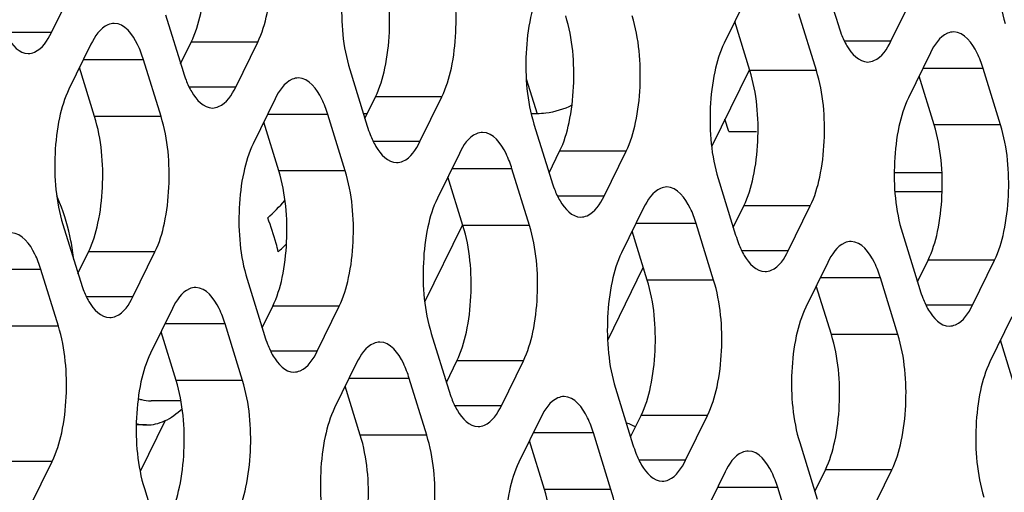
# Model space of a CAD drawing. Header units: millimetres. Extents: x 0 to 420, y 0 to 297.
# Tile 54 of 180: x 201.28 to 207.43, y 68.18 to 71.12. Entities that reach past the tile are written whole.
import ezdxf

# ---------------------------------------------------------------- set-up
doc = ezdxf.new("R2010")
doc.units = ezdxf.units.MM
doc.header["$LTSCALE"] = 23.1
doc.layers.get('0').update_dxf_attribs({"linetype": 'CONTINUOUS'})
doc.layers.add('ASSI', color=7, linetype='CONTINUOUS')

msp = doc.modelspace()

# ---------------------------------------------------------------- linework, layer by layer
at = {"color": 7, "linetype": 'CONTINUOUS'}
for p, q in [((205.833235, 70.81093), (205.600477, 70.336618)), ((203.451324, 70.538805), (203.428297, 70.538805)), ((204.511418, 70.538805), (204.475126, 70.538805)), ((205.706867, 70.428293), (205.683141, 70.505071)), ((205.706867, 70.428293), (205.880113, 70.428293)), ((207.036302, 70.170128), (206.739666, 70.170128)), ((207.037604, 70.052625), (206.744096, 70.052625)), ((203.811461, 69.366733), (204.045748, 69.844159)), ((202.289476, 68.749978), (202.103544, 68.749978)), ((202.075912, 68.599978), (202.011806, 68.599978)), ((202.191836, 68.627381), (202.035832, 68.309479))]:
    msp.add_line(p, q, dxfattribs=at)
at = {"color": 9, "linetype": 'CONTINUOUS'}
msp.add_line((204.444352, 70.75583), (204.511418, 70.538805), dxfattribs=at)
at = {"color": 7, "linetype": 'CONTINUOUS'}
for centre, radius, start, end in [((201.417082, 71.408583), 2.075526, 312.954649, 317.1560486), ((201.455493, 71.225596), 2.114756, 312.9626278, 314.9142756)]:
    msp.add_arc(centre, radius, start, end, dxfattribs=at)
for points, knots in [([(204.729159, 70.591207), (204.678199, 70.566022), (204.604525, 70.543813), (204.529585, 70.538805), (204.511418, 70.538805)], [0, 0, 0, 0, 0.7578065, 1, 1, 1, 1]), ([(202.896744, 69.678021), (202.892748, 69.695717), (202.875049, 69.767404), (202.85172, 69.837677), (202.831386, 69.88952)], [0, 0, 0, 0, 0.24572449, 1, 1, 1, 1]), ([(202.023458, 68.764144), (202.030013, 68.761814), (202.055962, 68.753717), (202.083301, 68.74998), (202.10352, 68.749979)], [0, 0, 0, 0, 0.25600614, 1, 1, 1, 1]), ([(202.075915, 68.59998), (202.094835, 68.59998), (202.133602, 68.60445), (202.212299, 68.631807), (202.265041, 68.670628), (202.297197, 68.700916)], [0, 0, 0, 0, 0.22850166, 0.46651539, 1, 1, 1, 1]), ([(202.011824, 68.608206), (202.017114, 68.606844), (202.03816, 68.602094), (202.059806, 68.59998), (202.075915, 68.59998)], [0, 0, 0, 0, 0.25323619, 1, 1, 1, 1])]:
    msp.add_open_spline(points, degree=3, knots=knots, dxfattribs=at)
at = {"layer": 'ASSI', "color": 7, "linetype": 'CONTINUOUS'}
for p, q in [((206.281621, 71.440418), (206.390551, 71.087921)), ((201.482519, 71.043932), (201.619788, 71.323657)), ((205.816088, 71.257724), (205.678819, 70.977999)), ((206.718816, 70.990891), (206.856085, 71.270615)), ((202.194252, 71.153854), (202.303182, 70.801357)), ((206.253282, 70.808196), (206.144352, 71.160693)), ((205.838805, 70.808196), (205.744789, 71.112432)), ((201.728718, 70.971159), (201.591449, 70.691435)), ((202.288268, 70.849618), (202.354238, 70.984051)), ((202.631447, 70.704326), (202.768715, 70.984051)), ((202.165913, 70.521632), (202.056983, 70.874129)), ((206.965015, 70.918118), (206.827746, 70.638394)), ((201.751435, 70.521632), (201.657419, 70.825868)), ((203.343179, 70.814248), (203.452109, 70.461751)), ((207.40221, 70.468591), (207.29328, 70.821088)), ((206.987732, 70.468591), (206.893716, 70.772827)), ((202.877645, 70.631554), (202.740376, 70.351829)), ((203.437195, 70.510012), (203.503165, 70.644445)), ((203.780374, 70.364721), (203.917643, 70.644445)), ((203.31484, 70.182027), (203.20591, 70.534524)), ((202.900363, 70.182027), (202.806347, 70.486262)), ((204.492106, 70.474643), (204.601036, 70.122145)), ((204.026572, 70.291948), (203.889304, 70.012224)), ((204.586122, 70.170407), (204.652092, 70.30484)), ((204.929301, 70.025115), (205.06657, 70.30484)), ((204.04929, 69.842421), (203.955274, 70.146657)), ((204.463767, 69.842421), (204.354837, 70.194918)), ((205.641033, 70.135037), (205.749963, 69.78254)), ((205.1755, 69.952343), (205.038231, 69.672618)), ((205.735049, 69.830801), (205.80102, 69.965234)), ((206.078228, 69.68551), (206.215497, 69.965234)), ((201.553664, 69.848473), (201.662594, 69.495976)), ((205.612694, 69.502815), (205.503765, 69.855313)), ((205.198217, 69.502815), (205.104201, 69.807051)), ((206.789961, 69.795431), (206.89889, 69.442934)), ((201.64768, 69.544237), (201.71365, 69.67867)), ((201.990859, 69.398946), (202.128127, 69.67867)), ((204.951857, 69.128613), (205.173979, 69.58125)), ((206.324427, 69.612737), (206.187158, 69.333013)), ((206.883977, 69.491196), (206.949947, 69.625629)), ((207.227155, 69.345904), (207.364424, 69.625629)), ((201.525325, 69.216251), (201.416395, 69.568748)), ((202.702591, 69.508867), (202.811521, 69.15637)), ((206.347144, 69.16321), (206.253128, 69.467446)), ((206.761622, 69.16321), (206.652692, 69.515707)), ((202.796607, 69.204631), (202.862577, 69.339064)), ((203.139786, 69.05934), (203.277055, 69.339064)), ((202.237057, 69.326173), (202.099788, 69.046448)), ((202.674252, 68.876646), (202.565322, 69.229143)), ((207.473354, 69.273132), (207.336085, 68.993407)), ((202.259775, 68.876646), (202.165759, 69.180881)), ((203.851518, 69.169262), (203.960448, 68.816765)), ((207.496071, 68.823604), (207.402055, 69.12784)), ((203.385985, 68.986567), (203.248716, 68.706843)), ((203.945534, 68.865026), (204.011504, 68.999459)), ((204.288713, 68.719734), (204.425982, 68.999459)), ((203.823179, 68.53704), (203.714249, 68.889537)), ((203.408702, 68.53704), (203.314686, 68.841276)), ((205.000445, 68.829656), (205.109375, 68.477159)), ((204.534912, 68.646962), (204.397643, 68.367237)), ((205.094461, 68.52542), (205.160432, 68.659853)), ((205.43764, 68.380129), (205.574909, 68.659853)), ((204.972106, 68.197434), (204.863177, 68.549932)), ((204.557629, 68.197434), (204.463613, 68.50167)), ((206.149373, 68.490051), (206.258303, 68.137553)), ((201.350271, 68.093565), (201.48754, 68.373289)), ((205.683839, 68.307356), (205.54657, 68.027632)), ((206.243389, 68.185815), (206.309359, 68.320248)), ((206.586567, 68.040523), (206.723836, 68.320248)), ((202.062003, 68.203486), (202.170933, 67.850989)), ((206.121034, 67.857829), (206.012104, 68.210326))]:
    msp.add_line(p, q, dxfattribs=at)
at = {"layer": 'ASSI', "color": 9, "linetype": 'CONTINUOUS'}
for p, q in [((201.482519, 71.043932), (201.192382, 71.043932)), ((202.768715, 70.984051), (202.354238, 70.984051)), ((206.718816, 70.990891), (206.428678, 70.990891)), ((202.056983, 70.874129), (201.681103, 70.874129)), ((207.29328, 70.821088), (206.917399, 70.821088)), ((206.253282, 70.808196), (205.838805, 70.808196)), ((202.631447, 70.704326), (202.341309, 70.704326)), ((203.917643, 70.644445), (203.503165, 70.644445)), ((202.165913, 70.521632), (201.751435, 70.521632)), ((203.20591, 70.534524), (202.83003, 70.534524)), ((207.40221, 70.468591), (206.987732, 70.468591)), ((203.780374, 70.364721), (203.490236, 70.364721)), ((205.06657, 70.30484), (204.652092, 70.30484)), ((203.31484, 70.182027), (202.900363, 70.182027)), ((204.354837, 70.194918), (203.978957, 70.194918)), ((204.929301, 70.025115), (204.639163, 70.025115)), ((206.215497, 69.965234), (205.80102, 69.965234)), ((204.463767, 69.842421), (204.04929, 69.842421)), ((205.503765, 69.855313), (205.127884, 69.855313)), ((202.128127, 69.67867), (201.71365, 69.67867)), ((206.078228, 69.68551), (205.78809, 69.68551)), ((207.364424, 69.625629), (206.949947, 69.625629)), ((201.416395, 69.568748), (201.040515, 69.568748)), ((205.612694, 69.502815), (205.198217, 69.502815)), ((206.652692, 69.515707), (206.276811, 69.515707)), ((201.990859, 69.398946), (201.700721, 69.398946)), ((203.277055, 69.339064), (202.862577, 69.339064)), ((207.227155, 69.345904), (206.937018, 69.345904)), ((201.525325, 69.216251), (201.110847, 69.216251)), ((202.565322, 69.229143), (202.189442, 69.229143)), ((206.761622, 69.16321), (206.347144, 69.16321)), ((203.139786, 69.05934), (202.849648, 69.05934)), ((204.425982, 68.999459), (204.011504, 68.999459)), ((202.674252, 68.876646), (202.259775, 68.876646)), ((203.714249, 68.889537), (203.338369, 68.889537)), ((204.288713, 68.719734), (203.998575, 68.719734)), ((205.574909, 68.659853), (205.160432, 68.659853)), ((204.863177, 68.549932), (204.487296, 68.549932)), ((203.823179, 68.53704), (203.408702, 68.53704)), ((201.48754, 68.373289), (201.073062, 68.373289)), ((205.43764, 68.380129), (205.147502, 68.380129)), ((206.723836, 68.320248), (206.309359, 68.320248)), ((204.972106, 68.197434), (204.557629, 68.197434)), ((206.012104, 68.210326), (205.636223, 68.210326))]:
    msp.add_line(p, q, dxfattribs=at)
at = {"layer": 'ASSI', "color": 7, "linetype": 'CONTINUOUS'}
for centre, radius, start, end in [((207.109798, 71.309125), 0.752494, 197.0952528, 201.3642162), ((203.022428, 71.02256), 0.752494, 197.0952528, 201.3642162), ((204.171355, 70.682955), 0.752494, 197.0952528, 201.3642162), ((205.320282, 70.343349), 0.752494, 197.0952528, 201.3642162), ((200.262329, 69.480505), 1.36766, 21.6366569, 23.5348166), ((200.264544, 69.481451), 1.365252, 11.2213886, 21.634064), ((206.46921, 70.003744), 0.752494, 197.0952528, 201.3642162), ((200.279876, 69.4849), 1.349542, 6.0988419, 11.204429), ((202.38184, 69.71718), 0.752494, 197.0952528, 201.3642162), ((207.618137, 69.664138), 0.752494, 197.0952528, 201.3642162), ((203.530767, 69.377574), 0.752494, 197.0952528, 201.3642162), ((204.679695, 69.037968), 0.752494, 197.0952528, 201.3642162), ((204.623693, 67.562362), 1.141249, 63.9440732, 66.9085698), ((205.828622, 68.698363), 0.752494, 197.0952528, 201.3642162)]:
    msp.add_arc(centre, radius, start, end, dxfattribs=at)
for points, knots in [([(207.468334, 71.943775), (207.440724, 71.887511), (207.40077, 71.754073), (207.368107, 71.470418), (207.386823, 71.242308), (207.430549, 71.100812)], [0, 0, 0, 0, 0.21941541, 0.48151876, 1, 1, 1, 1]), ([(202.354238, 70.984051), (202.381848, 71.040315), (202.421802, 71.173753), (202.454465, 71.457408), (202.435749, 71.685518), (202.392023, 71.827013)], [0, 0, 0, 0, 0.21941541, 0.48151876, 1, 1, 1, 1]), ([(202.768715, 70.984051), (202.796326, 71.040315), (202.836279, 71.173753), (202.868942, 71.457408), (202.850226, 71.685518), (202.806501, 71.827013)], [0, 0, 0, 0, 0.21941541, 0.48151876, 1, 1, 1, 1]), ([(203.380964, 71.65721), (203.353354, 71.600947), (203.313401, 71.467508), (203.280738, 71.183853), (203.299454, 70.955744), (203.343179, 70.814248)], [0, 0, 0, 0, 0.21941541, 0.48151876, 1, 1, 1, 1]), ([(203.503165, 70.644445), (203.530775, 70.700709), (203.570729, 70.834147), (203.603392, 71.117802), (203.584676, 71.345912), (203.54095, 71.487408)], [0, 0, 0, 0, 0.21941541, 0.48151876, 1, 1, 1, 1]), ([(203.917643, 70.644445), (203.945253, 70.700709), (203.985206, 70.834147), (204.017869, 71.117802), (203.999153, 71.345912), (203.955428, 71.487408)], [0, 0, 0, 0, 0.21941541, 0.48151876, 1, 1, 1, 1]), ([(204.529892, 71.317605), (204.502281, 71.261341), (204.462328, 71.127903), (204.429665, 70.844248), (204.448381, 70.616138), (204.492106, 70.474643)], [0, 0, 0, 0, 0.21941541, 0.48151876, 1, 1, 1, 1]), ([(204.652092, 70.30484), (204.679703, 70.361104), (204.719656, 70.494542), (204.752319, 70.778197), (204.733603, 71.006306), (204.689878, 71.147802)], [0, 0, 0, 0, 0.21941541, 0.48151876, 1, 1, 1, 1]), ([(205.06657, 70.30484), (205.09418, 70.361104), (205.134134, 70.494542), (205.166796, 70.778197), (205.148081, 71.006306), (205.104355, 71.147802)], [0, 0, 0, 0, 0.21941541, 0.48151876, 1, 1, 1, 1]), ([(201.172716, 71.088036), (201.182716, 71.062574), (201.21459, 70.990702), (201.282889, 70.913933), (201.337383, 70.913937)], [0, 0, 0, 0, 0.33421878, 1, 1, 1, 1]), ([(201.873855, 71.101155), (201.860566, 71.101154), (201.793106, 71.084691), (201.752419, 71.019457), (201.728718, 70.971159)], [0, 0, 0, 0, 0.19807466, 1, 1, 1, 1]), ([(202.056983, 70.874129), (202.046909, 70.906729), (202.015048, 70.995658), (201.939398, 71.101159), (201.873855, 71.101155)], [0, 0, 0, 0, 0.34235998, 1, 1, 1, 1]), ([(201.337383, 70.913937), (201.350671, 70.913938), (201.418132, 70.9304), (201.458818, 70.995634), (201.482519, 71.043932)], [0, 0, 0, 0, 0.19807466, 1, 1, 1, 1]), ([(206.409013, 71.034995), (206.419013, 71.009533), (206.450887, 70.937661), (206.519186, 70.860892), (206.573679, 70.860896)], [0, 0, 0, 0, 0.33421878, 1, 1, 1, 1]), ([(207.110151, 71.048113), (207.096863, 71.048112), (207.029402, 71.03165), (206.988716, 70.966416), (206.965015, 70.918118)], [0, 0, 0, 0, 0.19807466, 1, 1, 1, 1]), ([(207.29328, 70.821088), (207.283206, 70.853688), (207.251345, 70.942617), (207.175695, 71.048118), (207.110151, 71.048113)], [0, 0, 0, 0, 0.34235998, 1, 1, 1, 1]), ([(205.678819, 70.977999), (205.651208, 70.921735), (205.611255, 70.788297), (205.578592, 70.504642), (205.597308, 70.276533), (205.641033, 70.135037)], [0, 0, 0, 0, 0.21941541, 0.48151876, 1, 1, 1, 1]), ([(206.573679, 70.860896), (206.586968, 70.860897), (206.654429, 70.877359), (206.695115, 70.942593), (206.718816, 70.990891)], [0, 0, 0, 0, 0.19807466, 1, 1, 1, 1]), ([(202.321643, 70.748431), (202.331644, 70.722969), (202.363517, 70.651096), (202.431816, 70.574327), (202.48631, 70.574331)], [0, 0, 0, 0, 0.33421878, 1, 1, 1, 1]), ([(203.022782, 70.761549), (203.009493, 70.761548), (202.942033, 70.745086), (202.901346, 70.679851), (202.877645, 70.631554)], [0, 0, 0, 0, 0.19807466, 1, 1, 1, 1]), ([(203.20591, 70.534524), (203.195836, 70.567124), (203.163975, 70.656052), (203.088325, 70.761554), (203.022782, 70.761549)], [0, 0, 0, 0, 0.34235998, 1, 1, 1, 1]), ([(205.80102, 69.965234), (205.82863, 70.021498), (205.868583, 70.154936), (205.901246, 70.438591), (205.88253, 70.666701), (205.838805, 70.808196)], [0, 0, 0, 0, 0.21941541, 0.48151876, 1, 1, 1, 1]), ([(206.215497, 69.965234), (206.243107, 70.021498), (206.283061, 70.154936), (206.315724, 70.438591), (206.297008, 70.666701), (206.253282, 70.808196)], [0, 0, 0, 0, 0.21941541, 0.48151876, 1, 1, 1, 1]), ([(201.591449, 70.691435), (201.563839, 70.635171), (201.523885, 70.501733), (201.491223, 70.218078), (201.509938, 69.989968), (201.553664, 69.848473)], [0, 0, 0, 0, 0.21941541, 0.48151876, 1, 1, 1, 1]), ([(202.48631, 70.574331), (202.499598, 70.574332), (202.567059, 70.590795), (202.607746, 70.656029), (202.631447, 70.704326)], [0, 0, 0, 0, 0.19807466, 1, 1, 1, 1]), ([(206.827746, 70.638394), (206.800136, 70.58213), (206.760182, 70.448692), (206.727519, 70.165037), (206.746235, 69.936927), (206.789961, 69.795431)], [0, 0, 0, 0, 0.21941541, 0.48151876, 1, 1, 1, 1]), ([(201.71365, 69.67867), (201.74126, 69.734934), (201.781214, 69.868372), (201.813877, 70.152027), (201.795161, 70.380137), (201.751435, 70.521632)], [0, 0, 0, 0, 0.21941541, 0.48151876, 1, 1, 1, 1]), ([(202.128127, 69.67867), (202.155738, 69.734934), (202.195691, 69.868372), (202.228354, 70.152027), (202.209638, 70.380137), (202.165913, 70.521632)], [0, 0, 0, 0, 0.21941541, 0.48151876, 1, 1, 1, 1]), ([(206.949947, 69.625629), (206.977557, 69.681892), (207.01751, 69.815331), (207.050173, 70.098986), (207.031458, 70.327095), (206.987732, 70.468591)], [0, 0, 0, 0, 0.21941541, 0.48151876, 1, 1, 1, 1]), ([(207.364424, 69.625629), (207.392034, 69.681892), (207.431988, 69.815331), (207.464651, 70.098986), (207.445935, 70.327095), (207.40221, 70.468591)], [0, 0, 0, 0, 0.21941541, 0.48151876, 1, 1, 1, 1]), ([(203.47057, 70.408825), (203.480571, 70.383363), (203.512444, 70.311491), (203.580743, 70.234722), (203.635237, 70.234726)], [0, 0, 0, 0, 0.33421878, 1, 1, 1, 1]), ([(204.171709, 70.421943), (204.158421, 70.421942), (204.09096, 70.40548), (204.050273, 70.340246), (204.026572, 70.291948)], [0, 0, 0, 0, 0.19807466, 1, 1, 1, 1]), ([(204.354837, 70.194918), (204.344763, 70.227518), (204.312903, 70.316447), (204.237252, 70.421948), (204.171709, 70.421943)], [0, 0, 0, 0, 0.34235998, 1, 1, 1, 1]), ([(202.740376, 70.351829), (202.712766, 70.295566), (202.672813, 70.162127), (202.64015, 69.878472), (202.658866, 69.650363), (202.702591, 69.508867)], [0, 0, 0, 0, 0.21941541, 0.48151876, 1, 1, 1, 1]), ([(203.635237, 70.234726), (203.648526, 70.234727), (203.715986, 70.251189), (203.756673, 70.316423), (203.780374, 70.364721)], [0, 0, 0, 0, 0.19807466, 1, 1, 1, 1]), ([(202.862577, 69.339064), (202.890187, 69.395328), (202.930141, 69.528766), (202.962804, 69.812421), (202.944088, 70.040531), (202.900363, 70.182027)], [0, 0, 0, 0, 0.21941541, 0.48151876, 1, 1, 1, 1]), ([(203.277055, 69.339064), (203.304665, 69.395328), (203.344618, 69.528766), (203.377281, 69.812421), (203.358565, 70.040531), (203.31484, 70.182027)], [0, 0, 0, 0, 0.21941541, 0.48151876, 1, 1, 1, 1]), ([(205.320636, 70.082338), (205.307348, 70.082337), (205.239887, 70.065874), (205.199201, 70.00064), (205.1755, 69.952343)], [0, 0, 0, 0, 0.19807466, 1, 1, 1, 1]), ([(205.503765, 69.855313), (205.49369, 69.887913), (205.46183, 69.976841), (205.38618, 70.082343), (205.320636, 70.082338)], [0, 0, 0, 0, 0.34235998, 1, 1, 1, 1]), ([(203.889304, 70.012224), (203.861693, 69.95596), (203.82174, 69.822522), (203.789077, 69.538867), (203.807793, 69.310757), (203.851518, 69.169262)], [0, 0, 0, 0, 0.21941541, 0.48151876, 1, 1, 1, 1]), ([(204.619498, 70.06922), (204.629498, 70.043757), (204.661372, 69.971885), (204.729671, 69.895116), (204.784164, 69.89512)], [0, 0, 0, 0, 0.33421878, 1, 1, 1, 1]), ([(204.784164, 69.89512), (204.797453, 69.895121), (204.864913, 69.911584), (204.9056, 69.976818), (204.929301, 70.025115)], [0, 0, 0, 0, 0.19807466, 1, 1, 1, 1]), ([(204.011504, 68.999459), (204.039115, 69.055723), (204.079068, 69.189161), (204.111731, 69.472816), (204.093015, 69.700925), (204.04929, 69.842421)], [0, 0, 0, 0, 0.21941541, 0.48151876, 1, 1, 1, 1]), ([(204.425982, 68.999459), (204.453592, 69.055723), (204.493546, 69.189161), (204.526208, 69.472816), (204.507493, 69.700925), (204.463767, 69.842421)], [0, 0, 0, 0, 0.21941541, 0.48151876, 1, 1, 1, 1]), ([(201.416395, 69.568748), (201.406321, 69.601348), (201.37446, 69.690277), (201.29881, 69.795778), (201.233267, 69.795774)], [0, 0, 0, 0, 0.34235998, 1, 1, 1, 1]), ([(205.768425, 69.729614), (205.778425, 69.704152), (205.810299, 69.63228), (205.878598, 69.555511), (205.933092, 69.555515)], [0, 0, 0, 0, 0.33421878, 1, 1, 1, 1]), ([(206.469563, 69.742732), (206.456275, 69.742731), (206.388814, 69.726269), (206.348128, 69.661035), (206.324427, 69.612737)], [0, 0, 0, 0, 0.19807466, 1, 1, 1, 1]), ([(206.652692, 69.515707), (206.642618, 69.548307), (206.610757, 69.637236), (206.535107, 69.742737), (206.469563, 69.742732)], [0, 0, 0, 0, 0.34235998, 1, 1, 1, 1]), ([(205.038231, 69.672618), (205.010621, 69.616354), (204.970667, 69.482916), (204.938004, 69.199261), (204.95672, 68.971152), (205.000445, 68.829656)], [0, 0, 0, 0, 0.21941541, 0.48151876, 1, 1, 1, 1]), ([(205.933092, 69.555515), (205.94638, 69.555516), (206.013841, 69.571978), (206.054527, 69.637212), (206.078228, 69.68551)], [0, 0, 0, 0, 0.19807466, 1, 1, 1, 1]), ([(205.160432, 68.659853), (205.188042, 68.716117), (205.227995, 68.849555), (205.260658, 69.13321), (205.241942, 69.36132), (205.198217, 69.502815)], [0, 0, 0, 0, 0.21941541, 0.48151876, 1, 1, 1, 1]), ([(205.574909, 68.659853), (205.602519, 68.716117), (205.642473, 68.849555), (205.675136, 69.13321), (205.65642, 69.36132), (205.612694, 69.502815)], [0, 0, 0, 0, 0.21941541, 0.48151876, 1, 1, 1, 1]), ([(201.681055, 69.44305), (201.691056, 69.417588), (201.722929, 69.345715), (201.791228, 69.268947), (201.845722, 69.26895)], [0, 0, 0, 0, 0.33421878, 1, 1, 1, 1]), ([(201.845722, 69.26895), (201.85901, 69.268951), (201.926471, 69.285414), (201.967158, 69.350648), (201.990859, 69.398946)], [0, 0, 0, 0, 0.19807466, 1, 1, 1, 1]), ([(202.382194, 69.456168), (202.368905, 69.456167), (202.301445, 69.439705), (202.260758, 69.37447), (202.237057, 69.326173)], [0, 0, 0, 0, 0.19807466, 1, 1, 1, 1]), ([(202.565322, 69.229143), (202.555248, 69.261743), (202.523388, 69.350671), (202.447737, 69.456173), (202.382194, 69.456168)], [0, 0, 0, 0, 0.34235998, 1, 1, 1, 1]), ([(206.917352, 69.390008), (206.927352, 69.364546), (206.959226, 69.292674), (207.027525, 69.215905), (207.082019, 69.215909)], [0, 0, 0, 0, 0.33421878, 1, 1, 1, 1]), ([(207.082019, 69.215909), (207.095307, 69.21591), (207.162768, 69.232372), (207.203454, 69.297607), (207.227155, 69.345904)], [0, 0, 0, 0, 0.19807466, 1, 1, 1, 1]), ([(206.187158, 69.333013), (206.159548, 69.276749), (206.119594, 69.143311), (206.086931, 68.859656), (206.105647, 68.631546), (206.149373, 68.490051)], [0, 0, 0, 0, 0.21941541, 0.48151876, 1, 1, 1, 1]), ([(201.48754, 68.373289), (201.51515, 68.429553), (201.555103, 68.562991), (201.587766, 68.846646), (201.56905, 69.074756), (201.525325, 69.216251)], [0, 0, 0, 0, 0.21941541, 0.48151876, 1, 1, 1, 1]), ([(206.309359, 68.320248), (206.336969, 68.376511), (206.376923, 68.50995), (206.409585, 68.793605), (206.39087, 69.021714), (206.347144, 69.16321)], [0, 0, 0, 0, 0.21941541, 0.48151876, 1, 1, 1, 1]), ([(206.723836, 68.320248), (206.751447, 68.376511), (206.7914, 68.50995), (206.824063, 68.793605), (206.805347, 69.021714), (206.761622, 69.16321)], [0, 0, 0, 0, 0.21941541, 0.48151876, 1, 1, 1, 1]), ([(202.829982, 69.103444), (202.839983, 69.077982), (202.871856, 69.00611), (202.940156, 68.929341), (202.994649, 68.929345)], [0, 0, 0, 0, 0.33421878, 1, 1, 1, 1]), ([(203.531121, 69.116562), (203.517833, 69.116561), (203.450372, 69.100099), (203.409686, 69.034865), (203.385985, 68.986567)], [0, 0, 0, 0, 0.19807466, 1, 1, 1, 1]), ([(203.714249, 68.889537), (203.704175, 68.922137), (203.672315, 69.011066), (203.596664, 69.116567), (203.531121, 69.116562)], [0, 0, 0, 0, 0.34235998, 1, 1, 1, 1]), ([(202.099788, 69.046448), (202.072178, 68.990185), (202.032225, 68.856747), (201.999562, 68.573092), (202.018278, 68.344982), (202.062003, 68.203486)], [0, 0, 0, 0, 0.21941541, 0.48151876, 1, 1, 1, 1]), ([(202.994649, 68.929345), (203.007938, 68.929346), (203.075398, 68.945808), (203.116085, 69.011042), (203.139786, 69.05934)], [0, 0, 0, 0, 0.19807466, 1, 1, 1, 1]), ([(207.336085, 68.993407), (207.308475, 68.937143), (207.268521, 68.803705), (207.235859, 68.52005), (207.254574, 68.291941), (207.2983, 68.150445)], [0, 0, 0, 0, 0.21941541, 0.48151876, 1, 1, 1, 1]), ([(202.221989, 68.033684), (202.2496, 68.089947), (202.289553, 68.223385), (202.322216, 68.50704), (202.3035, 68.73515), (202.259775, 68.876646)], [0, 0, 0, 0, 0.21941541, 0.48151876, 1, 1, 1, 1]), ([(202.636467, 68.033684), (202.664077, 68.089947), (202.70403, 68.223385), (202.736693, 68.50704), (202.717978, 68.73515), (202.674252, 68.876646)], [0, 0, 0, 0, 0.21941541, 0.48151876, 1, 1, 1, 1]), ([(203.97891, 68.763839), (203.98891, 68.738377), (204.020784, 68.666504), (204.089083, 68.589735), (204.143576, 68.589739)], [0, 0, 0, 0, 0.33421878, 1, 1, 1, 1]), ([(204.680048, 68.776957), (204.66676, 68.776956), (204.599299, 68.760493), (204.558613, 68.695259), (204.534912, 68.646962)], [0, 0, 0, 0, 0.19807466, 1, 1, 1, 1]), ([(204.863177, 68.549932), (204.853102, 68.582532), (204.821242, 68.67146), (204.745592, 68.776962), (204.680048, 68.776957)], [0, 0, 0, 0, 0.34235998, 1, 1, 1, 1]), ([(203.248716, 68.706843), (203.221105, 68.650579), (203.181152, 68.517141), (203.148489, 68.233486), (203.167205, 68.005376), (203.21093, 67.863881)], [0, 0, 0, 0, 0.21941541, 0.48151876, 1, 1, 1, 1]), ([(204.143576, 68.589739), (204.156865, 68.58974), (204.224326, 68.606203), (204.265012, 68.671437), (204.288713, 68.719734)], [0, 0, 0, 0, 0.19807466, 1, 1, 1, 1]), ([(203.370917, 67.694078), (203.398527, 67.750342), (203.43848, 67.88378), (203.471143, 68.167435), (203.452427, 68.395544), (203.408702, 68.53704)], [0, 0, 0, 0, 0.21941541, 0.48151876, 1, 1, 1, 1]), ([(203.785394, 67.694078), (203.813004, 67.750342), (203.852958, 67.88378), (203.885621, 68.167435), (203.866905, 68.395544), (203.823179, 68.53704)], [0, 0, 0, 0, 0.21941541, 0.48151876, 1, 1, 1, 1]), ([(205.127837, 68.424233), (205.137837, 68.398771), (205.169711, 68.326899), (205.23801, 68.25013), (205.292504, 68.250134)], [0, 0, 0, 0, 0.33421878, 1, 1, 1, 1]), ([(205.828976, 68.437351), (205.815687, 68.43735), (205.748226, 68.420888), (205.70754, 68.355654), (205.683839, 68.307356)], [0, 0, 0, 0, 0.19807466, 1, 1, 1, 1]), ([(206.012104, 68.210326), (206.00203, 68.242926), (205.970169, 68.331855), (205.894519, 68.437356), (205.828976, 68.437351)], [0, 0, 0, 0, 0.34235998, 1, 1, 1, 1]), ([(204.397643, 68.367237), (204.370033, 68.310974), (204.330079, 68.177535), (204.297416, 67.89388), (204.316132, 67.665771), (204.359858, 67.524275)], [0, 0, 0, 0, 0.21941541, 0.48151876, 1, 1, 1, 1]), ([(205.292504, 68.250134), (205.305792, 68.250135), (205.373253, 68.266597), (205.413939, 68.331831), (205.43764, 68.380129)], [0, 0, 0, 0, 0.19807466, 1, 1, 1, 1]), ([(204.519844, 67.354472), (204.547454, 67.410736), (204.587407, 67.544174), (204.62007, 67.827829), (204.601354, 68.055939), (204.557629, 68.197434)], [0, 0, 0, 0, 0.21941541, 0.48151876, 1, 1, 1, 1]), ([(204.934321, 67.354472), (204.961931, 67.410736), (205.001885, 67.544174), (205.034548, 67.827829), (205.015832, 68.055939), (204.972106, 68.197434)], [0, 0, 0, 0, 0.21941541, 0.48151876, 1, 1, 1, 1])]:
    msp.add_open_spline(points, degree=3, knots=knots, dxfattribs=at)

doc.saveas('drawing.dxf')
